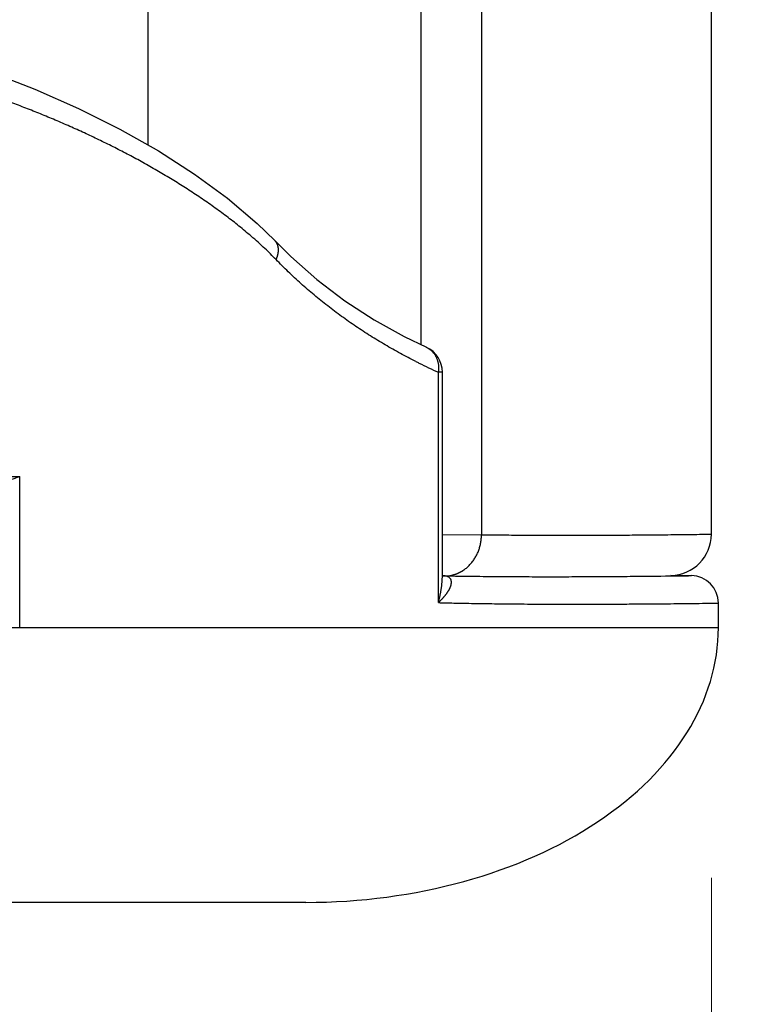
# Model space of a CAD drawing. Header units: millimetres. Extents: x 0 to 1071, y 0 to 742.
# Tile 96 of 130: x 350.97 to 356.27, y 365.86 to 373.02. Entities that reach past the tile are written whole.
import ezdxf

# ---------------------------------------------------------------- set-up
doc = ezdxf.new("R2010")
doc.units = ezdxf.units.MM
doc.header["$LTSCALE"] = 0.454724
doc.layers.add('NoLayerName_001', color=7, linetype='Continuous')
doc.layers.add('NoLayerName_005', color=7, linetype='Continuous')
doc.styles.get("Standard").update_dxf_attribs({"font": 'txt', "bigfont": 'extfont2'})
doc.dimstyles.get("Standard").update_dxf_attribs({"dimtxt": 2.5, "dimasz": 2.5, "dimexe": 1, "dimexo": 1, "dimtad": 1, "dimdec": 3, "dimzin": 0, "dimdsep": 46, "dimtxsty": 'Standard', "dimcen": 2.5, "dimadec": 3, "dimazin": 0, "dimtfac": 0.75, "dimtdec": 3, "dimtmove": 0, "dimatfit": 3, "dimfxl": 1, "dimarcsym": 0})

# ---------------------------------------------------------------- blocks, each defined once
blk = doc.blocks.new('_OPEN30')
at = {"color": 0, "linetype": 'ByBlock', "lineweight": -2}
for p, q in [((-1, 0.267949), (0, 0)), ((0, 0), (-1, -0.267949)), ((0, 0), (-1, 0))]:
    blk.add_line(p, q, dxfattribs=at)
blk = doc.blocks.new('*D139')
at = {"layer": 'Defpoints', "color": 0}
for p in [(300, 427.8308), (425, 422.9), (300, 318.75)]:
    blk.add_point(p, dxfattribs=at)
at = {"layer": 'NoLayerName_001', "color": 0, "linetype": 'Continuous', "lineweight": 13}
for p, q in [((300, 425.3308), (300, 316.25)), ((425, 420.4), (425, 316.25)), ((421.25, 318.75), (303.75, 318.75))]:
    blk.add_line(p, q, dxfattribs=at)
at = {"layer": 'NoLayerName_001', "color": 0, "lineweight": 13, "xscale": 3.75, "yscale": 3.75, "zscale": 3.75, "rotation": 180}
blk.add_blockref('_OPEN30', (300, 318.75), dxfattribs=at)
at = {"layer": 'NoLayerName_001', "color": 0, "lineweight": 13, "xscale": 3.75, "yscale": 3.75, "zscale": 3.75}
blk.add_blockref('_OPEN30', (425, 318.75), dxfattribs=at)
at = {"layer": 'NoLayerName_001', "color": 0, "lineweight": 13, "insert": (362.5, 325.7169), "char_height": 8.75, "attachment_point": 5}
blk.add_mtext('\\W0.8000;125', dxfattribs=at)
blk = doc.blocks.new('*D140')
at = {"layer": 'Defpoints', "color": 0}
for p in [(425, 422.9), (356.0001, 369.2794), (356.0001, 337.5)]:
    blk.add_point(p, dxfattribs=at)
at = {"layer": 'NoLayerName_001', "color": 0, "linetype": 'Continuous', "lineweight": 13}
for p, q in [((425, 420.4), (425, 335)), ((356.0001, 366.7794), (356.0001, 335)), ((421.25, 337.5), (359.7501, 337.5))]:
    blk.add_line(p, q, dxfattribs=at)
at = {"layer": 'NoLayerName_001', "color": 0, "lineweight": 13, "xscale": 3.75, "yscale": 3.75, "zscale": 3.75, "rotation": 180}
blk.add_blockref('_OPEN30', (356.0001, 337.5), dxfattribs=at)
at = {"layer": 'NoLayerName_001', "color": 0, "lineweight": 13, "xscale": 3.75, "yscale": 3.75, "zscale": 3.75}
blk.add_blockref('_OPEN30', (425, 337.5), dxfattribs=at)
at = {"layer": 'NoLayerName_001', "color": 0, "lineweight": 13, "insert": (390.5, 344.4669), "char_height": 8.75, "attachment_point": 5}
blk.add_mtext('\\W0.8000;69', dxfattribs=at)

msp = doc.modelspace()

# ---------------------------------------------------------------- linework, layer by layer
at = {"layer": 'NoLayerName_001', "color": 60, "linetype": 'Continuous', "lineweight": 25}
for p, q in [((351.900062, 395.85), (351.900062, 372.11199)), ((353.88661, 389.85), (353.88661, 370.658573)), ((354.326852, 389.85), (354.326852, 369.27566)), ((352.823548, 371.41605), (352.939817, 371.299815)), ((352.823555, 371.416056), (352.823916, 371.415673)), ((353.92632, 370.639231), (353.926377, 370.639205)), ((354.04282, 370.457496), (354.013729, 370.457496)), ((354.013729, 368.781006), (354.013729, 370.457496)), ((354.04282, 368.982615), (354.04282, 370.457496)), ((344.046091, 369.7), (350.968236, 369.7)), ((350.968236, 368.6), (350.968236, 369.7)), ((354.042955, 369.277721), (354.326852, 369.27566)), ((355.704491, 368.980157), (355.853553, 368.977556)), ((355.833576, 368.977294), (355.853553, 368.977556)), ((356.050062, 368.6), (356.050062, 368.777586)), ((350.192544, 368.6), (356.050062, 368.6)), ((353.050062, 366.6), (319.650063, 366.6))]:
    msp.add_line(p, q, dxfattribs=at)
for points in [[(348.299395, 373.221702), (348.692638, 373.163105), (349.154718, 373.080596), (349.588264, 372.987632), (349.995663, 372.884623), (350.378563, 372.771731), (350.738472, 372.649506), (351.077172, 372.517975), (351.395655, 372.377285), (351.696445, 372.227163), (351.977741, 372.068052), (352.239344, 371.900327), (352.479693, 371.724593), (352.696486, 371.540829), (352.823916, 371.415673)], [(352.939817, 371.299815), (353.128934, 371.133049), (353.333524, 370.977722), (353.547648, 370.838604), (353.765169, 370.717686), (353.926324, 370.639241)]]:
    msp.add_lwpolyline(points, dxfattribs=at)
for centre, radius, start, end in [((350.72406, 369.205202), 2.957494, 46.7053837, 49.3111342), ((351.1336, 369.639293), 2.360705, 43.9743116, 46.7151055), ((353.842899, 370.457511), 0.19992, 359.9956972, 65.2644694), ((355.762301, 374.32719), 4.246331, 243.2190218, 243.5676618), ((355.841112, 374.488656), 4.426, 243.5845375, 245.6144591), ((355.700062, 369.279408), 0.3, 270.8435948, 0), ((354.061434, 369.210185), 0.234515, 269.2686718, 281.6837744), ((355.850062, 368.777586), 0.2, 0.0000172, 88.9999331)]:
    msp.add_arc(centre, radius, start, end, dxfattribs=at)
msp.add_ellipse((353.050062, 368.6), major_axis=(3, 0), ratio=0.66666667, start_param=4.71238898, end_param=6.28318531, dxfattribs=at)
for points, knots in [([(352.652201, 371.447755), (352.622572, 371.472425), (352.563872, 371.522476), (352.472374, 371.593364), (352.379135, 371.661974), (352.284026, 371.728011), (352.187408, 371.791789), (352.089439, 371.853416), (351.990211, 371.91294), (351.889806, 371.970427), (351.788305, 372.02594), (351.685785, 372.079548), (351.582319, 372.131309), (351.477974, 372.181283), (351.372815, 372.229529), (351.266907, 372.276104), (351.160314, 372.321073), (351.053075, 372.36447), (350.945229, 372.406327), (350.836811, 372.446682), (350.727855, 372.485568), (350.618396, 372.523023), (350.508461, 372.559078), (350.39808, 372.59377), (350.287278, 372.627133), (350.176083, 372.659201), (350.064522, 372.69001), (349.952621, 372.719595), (349.840408, 372.747989), (349.727909, 372.775228), (349.615152, 372.801346), (349.50216, 372.82638), (349.38895, 372.850359), (349.275538, 372.873314), (349.161935, 372.895275), (349.048155, 372.916269), (348.93421, 372.936336), (348.82011, 372.955471), (348.705887, 372.973835), (348.629613, 372.985261), (348.591493, 372.991075)], [0, 0, 0, 0, 0.11566829, 0.23138064, 0.34714104, 0.46292793, 0.57869747, 0.69442358, 0.81012273, 0.92580925, 1.04149155, 1.15717301, 1.27285753, 1.3885479, 1.50424273, 1.61993656, 1.73562257, 1.85130327, 1.96698307, 2.08266441, 2.19834783, 2.31403348, 2.42972518, 2.54542644, 2.6611392, 2.77686394, 2.89259968, 3.00834406, 3.12409338, 3.23984264, 3.3555856, 3.47131595, 3.58703436, 3.70274424, 3.81844812, 3.93414771, 4.04984389, 4.16553678, 4.28122572, 4.39690934, 4.39690934, 4.39690934, 4.39690934]), ([(352.823916, 371.415672), (352.82498, 371.414462), (352.827165, 371.412083), (352.830119, 371.408235), (352.832879, 371.404238), (352.835406, 371.40008), (352.837703, 371.395788), (352.839764, 371.391379), (352.841584, 371.38687), (352.843164, 371.382278), (352.844512, 371.377616), (352.845635, 371.372896), (352.846541, 371.36813), (352.847236, 371.363328), (352.84773, 371.358504), (352.848029, 371.353666), (352.848142, 371.348824), (352.848076, 371.343983), (352.847839, 371.339146), (352.84744, 371.334319), (352.846887, 371.329505), (352.846189, 371.32471), (352.845352, 371.319936), (352.844386, 371.315188), (352.843296, 371.310468), (352.842086, 371.30578), (352.840758, 371.301124), (352.839318, 371.296504), (352.837769, 371.291919), (352.836111, 371.287375), (352.834363, 371.282867), (352.833102, 371.279902), (352.832484, 371.278415)], [0, 0, 0, 0, 0.004835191, 0.009681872, 0.014538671, 0.019402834, 0.024270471, 0.029136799, 0.033996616, 0.038849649, 0.04369974, 0.048549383, 0.053399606, 0.058250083, 0.06309926, 0.067944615, 0.072786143, 0.07762647, 0.082467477, 0.087310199, 0.092154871, 0.097000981, 0.101847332, 0.106692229, 0.11153526, 0.116376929, 0.12121752, 0.126057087, 0.130895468, 0.135732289, 0.140566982, 0.145398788, 0.145398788, 0.145398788, 0.145398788]), ([(353.848985, 370.536339), (353.830264, 370.545969), (353.792708, 370.56502), (353.737024, 370.59486), (353.681743, 370.625462), (353.626954, 370.656963), (353.572659, 370.689329), (353.518883, 370.722568), (353.465645, 370.756681), (353.412964, 370.79167), (353.36086, 370.827533), (353.309355, 370.864273), (353.258472, 370.901884), (353.208232, 370.940358), (353.15866, 370.979688), (353.109779, 371.019866), (353.061613, 371.060882), (353.014189, 371.102731), (352.967519, 371.145397), (352.921665, 371.188904), (352.876517, 371.233118), (352.847226, 371.263384), (352.832484, 371.278415)], [0, 0, 0, 0, 0.06315709, 0.12632906, 0.18951397, 0.25271037, 0.31591729, 0.37913431, 0.44236152, 0.50559955, 0.56884963, 0.6321131, 0.69538688, 0.75866525, 0.82194284, 0.88521472, 0.94847638, 1.01172385, 1.07495363, 1.13816278, 1.20134894, 1.26451035, 1.26451035, 1.26451035, 1.26451035]), ([(353.926378, 370.639207), (353.928931, 370.637933), (353.934103, 370.635497), (353.941505, 370.63114), (353.948673, 370.626392), (353.955541, 370.6212), (353.96209, 370.615615), (353.968292, 370.609656), (353.974123, 370.603347), (353.979576, 370.596717), (353.984645, 370.589789), (353.989327, 370.582588), (353.993618, 370.575136), (353.997515, 370.567457), (354.001014, 370.559574), (354.00412, 370.55151), (354.006837, 370.543289), (354.009172, 370.534934), (354.011129, 370.526469), (354.012712, 370.517915), (354.013929, 370.509296), (354.014783, 370.500635), (354.015278, 370.491956), (354.015424, 370.48328), (354.015211, 370.474632), (354.014698, 370.46603), (354.014024, 370.460338), (354.013729, 370.457496)], [0, 0, 0, 0, 0.008558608, 0.017139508, 0.025736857, 0.034343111, 0.042949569, 0.051546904, 0.060130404, 0.068707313, 0.077285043, 0.085869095, 0.094463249, 0.103069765, 0.111690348, 0.120327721, 0.128983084, 0.137655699, 0.146343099, 0.155041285, 0.163744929, 0.172447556, 0.181141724, 0.189819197, 0.19847111, 0.207088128, 0.215660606, 0.215660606, 0.215660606, 0.215660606]), ([(350.550057, 369.6), (350.555811, 369.600104), (350.567325, 369.600165), (350.584576, 369.601134), (350.601801, 369.602559), (350.61899, 369.604484), (350.636135, 369.606828), (350.653227, 369.609545), (350.670259, 369.612578), (350.687229, 369.615882), (350.704137, 369.619443), (350.720984, 369.623244), (350.737775, 369.627267), (350.754513, 369.631496), (350.771203, 369.635915), (350.787846, 369.640506), (350.804446, 369.64526), (350.821002, 369.650168), (350.837516, 369.655223), (350.85399, 369.660418), (350.870423, 369.665742), (350.886818, 369.67119), (350.903174, 369.676752), (350.919494, 369.682421), (350.935776, 369.68819), (350.952027, 369.69404), (350.962831, 369.69802), (350.968236, 369.7)], [0, 0, 0, 0, 0.017264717, 0.034534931, 0.051816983, 0.06911225, 0.086417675, 0.1037263, 0.121027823, 0.138315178, 0.15559158, 0.172860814, 0.190125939, 0.207389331, 0.224652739, 0.24191732, 0.259183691, 0.276452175, 0.293722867, 0.310995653, 0.328270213, 0.345546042, 0.362822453, 0.380098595, 0.397373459, 0.414645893, 0.431914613, 0.431914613, 0.431914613, 0.431914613]), ([(354.206001, 369.024248), (354.209769, 369.02719), (354.217431, 369.032935), (354.228221, 369.042451), (354.238585, 369.052468), (354.248431, 369.063047), (354.257761, 369.074121), (354.266553, 369.085661), (354.274792, 369.097624), (354.28246, 369.109973), (354.289539, 369.122669), (354.296013, 369.135676), (354.301869, 369.148959), (354.307108, 369.162483), (354.31173, 369.176216), (354.315737, 369.190129), (354.319131, 369.20419), (354.321912, 369.218369), (354.324088, 369.232635), (354.325635, 369.246958), (354.32665, 369.261304), (354.326735, 369.27088), (354.326851, 369.27566)], [0, 0, 0, 0, 0.014340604, 0.028714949, 0.04312521, 0.057570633, 0.072047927, 0.086551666, 0.101074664, 0.115608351, 0.130143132, 0.144668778, 0.15917926, 0.173676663, 0.188162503, 0.20263678, 0.217098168, 0.231544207, 0.2459715, 0.2603759, 0.274752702, 0.289096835, 0.289096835, 0.289096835, 0.289096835]), ([(354.326852, 369.27566), (354.35341, 369.27532), (354.406524, 369.2746), (354.486199, 369.273761), (354.565876, 369.273058), (354.650865, 369.272472), (354.741167, 369.272026), (354.836782, 369.271745), (354.905838, 369.271671), (354.980205, 369.271667), (355.065196, 369.271758), (355.18737, 369.272126), (355.320167, 369.272777), (355.463587, 369.273738), (355.622939, 369.275093), (355.787601, 369.276791), (355.915078, 369.27829), (355.984128, 369.2792), (356.000062, 369.279408)], [0, 0, 0, 0, 0.0796792, 0.15935856, 0.23903805, 0.31871759, 0.41433294, 0.5099481, 0.60556318, 0.62149902, 0.73304992, 0.86053662, 0.98802331, 1.13144576, 1.29080402, 1.46609808, 1.62545555, 1.67326385, 1.67326385, 1.67326385, 1.67326385]), ([(354.013729, 368.781006), (354.014592, 368.784314), (354.016342, 368.790923), (354.018816, 368.800875), (354.021199, 368.810851), (354.023473, 368.820855), (354.025642, 368.830888), (354.027705, 368.840949), (354.029657, 368.851038), (354.031495, 368.861153), (354.033213, 368.871291), (354.034806, 368.881451), (354.03627, 368.891631), (354.0376, 368.901828), (354.038792, 368.91204), (354.03984, 368.922265), (354.04074, 368.932501), (354.041487, 368.942746), (354.042078, 368.952997), (354.042501, 368.963253), (354.042779, 368.97351), (354.042795, 368.98035), (354.042824, 368.983769)], [0, 0, 0, 0, 0.010255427, 0.020509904, 0.030765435, 0.041024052, 0.051287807, 0.061558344, 0.071834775, 0.082115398, 0.092398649, 0.102683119, 0.112967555, 0.123250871, 0.133532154, 0.143810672, 0.154085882, 0.164357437, 0.174625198, 0.184889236, 0.195149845, 0.205407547, 0.205407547, 0.205407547, 0.205407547]), ([(354.01373, 368.780994), (354.015012, 368.782212), (354.017583, 368.784641), (354.021395, 368.78833), (354.025178, 368.792049), (354.028926, 368.795804), (354.032639, 368.799593), (354.036315, 368.803419), (354.039952, 368.807283), (354.04355, 368.811184), (354.047107, 368.815126), (354.050622, 368.819108), (354.054092, 368.823131), (354.057518, 368.827197), (354.060897, 368.831307), (354.064227, 368.835461), (354.067509, 368.83966), (354.070736, 368.843906), (354.073902, 368.848201), (354.076998, 368.852546), (354.080015, 368.856944), (354.082945, 368.861397), (354.085778, 368.865905), (354.088508, 368.870473), (354.091124, 368.8751), (354.093619, 368.879789), (354.095984, 368.884542), (354.09821, 368.88936), (354.100289, 368.894246), (354.102211, 368.899198), (354.103937, 368.904224), (354.10543, 368.909327), (354.10665, 368.914512), (354.107557, 368.91978), (354.108111, 368.925117), (354.108257, 368.930489), (354.107925, 368.93584), (354.107056, 368.941116), (354.105553, 368.94623), (354.103464, 368.951154), (354.101456, 368.954095), (354.100529, 368.955609)], [0, 0, 0, 0, 0.005305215, 0.010610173, 0.01591498, 0.021219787, 0.026524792, 0.031830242, 0.037136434, 0.042443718, 0.047752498, 0.053063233, 0.058376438, 0.063692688, 0.069012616, 0.074336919, 0.079666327, 0.085000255, 0.090336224, 0.095671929, 0.101005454, 0.106335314, 0.111660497, 0.116980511, 0.122295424, 0.127605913, 0.132913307, 0.138219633, 0.143527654, 0.148839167, 0.154151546, 0.159464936, 0.164784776, 0.170122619, 0.175490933, 0.180867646, 0.186225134, 0.191554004, 0.196868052, 0.202191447, 0.207517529, 0.207517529, 0.207517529, 0.207517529]), ([(354.048038, 368.976567), (354.077793, 368.976053), (354.137303, 368.974968), (354.226574, 368.973686), (354.315848, 368.972594), (354.405124, 368.971718), (354.494403, 368.971034), (354.583683, 368.970532), (354.702724, 368.970088), (354.851526, 368.969921), (355.030087, 368.970267), (355.208646, 368.97111), (355.387202, 368.972411), (355.595514, 368.974338), (355.744302, 368.976245), (355.833576, 368.977294)], [0, 0, 0, 0, 0.08927965, 0.17855954, 0.2678398, 0.35712052, 0.44640164, 0.53568308, 0.62496462, 0.80352699, 0.9820882, 1.160649, 1.33920976, 1.51777047, 1.78561052, 1.78561052, 1.78561052, 1.78561052]), ([(354.100529, 368.955609), (354.0994, 368.956979), (354.097274, 368.959839), (354.093289, 368.963417), (354.088963, 368.966534), (354.084285, 368.9691), (354.079378, 368.971182), (354.074309, 368.972842), (354.069141, 368.974155), (354.063911, 368.975164), (354.058641, 368.975879), (354.053347, 368.976361), (354.049806, 368.976458), (354.048038, 368.976535)], [0, 0, 0, 0, 0.0053251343, 0.0106559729, 0.0159844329, 0.0212995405, 0.0266213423, 0.0319554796, 0.0372868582, 0.0426078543, 0.0479241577, 0.053237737, 0.0585466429, 0.0585466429, 0.0585466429, 0.0585466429]), ([(354.108925, 368.980529), (354.110667, 368.980908), (354.114156, 368.981638), (354.119353, 368.982902), (354.124525, 368.984267), (354.129667, 368.985753), (354.134778, 368.987355), (354.139856, 368.989074), (354.144898, 368.990908), (354.149902, 368.992855), (354.154865, 368.994913), (354.159785, 368.997079), (354.164659, 368.999351), (354.169485, 369.001728), (354.174259, 369.004207), (354.178978, 369.006785), (354.183641, 369.009461), (354.188245, 369.012233), (354.192786, 369.015097), (354.197261, 369.018056), (354.201677, 369.021092), (354.204555, 369.023204), (354.206001, 369.024248)], [0, 0, 0, 0, 0.005346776, 0.010693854, 0.016042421, 0.021393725, 0.026749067, 0.032109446, 0.037474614, 0.042843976, 0.048216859, 0.053592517, 0.05897014, 0.064348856, 0.069727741, 0.075105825, 0.080482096, 0.085855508, 0.091224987, 0.096589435, 0.101947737, 0.107298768, 0.107298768, 0.107298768, 0.107298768]), ([(354.013729, 368.780992), (354.032237, 368.780551), (354.069252, 368.779644), (354.130948, 368.778294), (354.198817, 368.776931), (354.272858, 368.775614), (354.346903, 368.774453), (354.420949, 368.773444), (354.494998, 368.77258), (354.575218, 368.771794), (354.661611, 368.771121), (354.754175, 368.770592), (354.852912, 368.77022), (354.933135, 368.770078), (355.01953, 368.770038), (355.112096, 368.770117), (355.235517, 368.770463), (355.371279, 368.771102), (355.519381, 368.772068), (355.685994, 368.773475), (355.864945, 368.775272), (355.988356, 368.776842), (356.050062, 368.777586)], [0, 0, 0, 0, 0.05553954, 0.11107922, 0.18513232, 0.25918564, 0.33323909, 0.40729256, 0.48134588, 0.55539896, 0.64796509, 0.74053112, 0.83309712, 0.94417627, 0.98120265, 1.09228177, 1.22187404, 1.35146619, 1.49957148, 1.66618992, 1.8513215, 2.03645312, 2.03645312, 2.03645312, 2.03645312])]:
    msp.add_open_spline(points, degree=3, knots=knots, dxfattribs=at)
at = {"layer": 'NoLayerName_005', "color": 60, "linetype": 'Continuous', "lineweight": 25}
msp.add_line((356.000062, 369.279408), (356.000062, 389.85), dxfattribs=at)

# ---------------------------------------------------------------- dimensions: what is measured, and where the dimension line sits
at = {"layer": 'NoLayerName_001', "color": 3, "linetype": 'Continuous', "lineweight": 13}
for base, p2, picture, middle in [((300, 318.75), (300, 427.830802), '*D139', (362.5, 318.75)), ((356.000062, 337.5), (356.000062, 369.279408), '*D140', (390.500031, 337.5))]:
    dim = msp.add_linear_dim(base=base, p1=(425, 422.9), p2=p2, angle=180, text='\\W0.8000;<>', dimstyle='Standard', override={"dimtxt": 8.75, "dimasz": 3.75, "dimexe": 2.5, "dimexo": 2.5, "dimgap": 2.5, "dimzin": 8, "dimblk": 'OPEN30', "dimclrd": 0, "dimclre": 0, "dimclrt": 0, "dimtp": 0, "dimtm": 0, "dimlwd": 13, "dimlwe": 13}, dxfattribs=at)
    dim.commit()
    dim.dimension.update_dxf_attribs({"geometry": picture, "text_midpoint": middle, "dimtype": 160})

doc.saveas('drawing.dxf')
